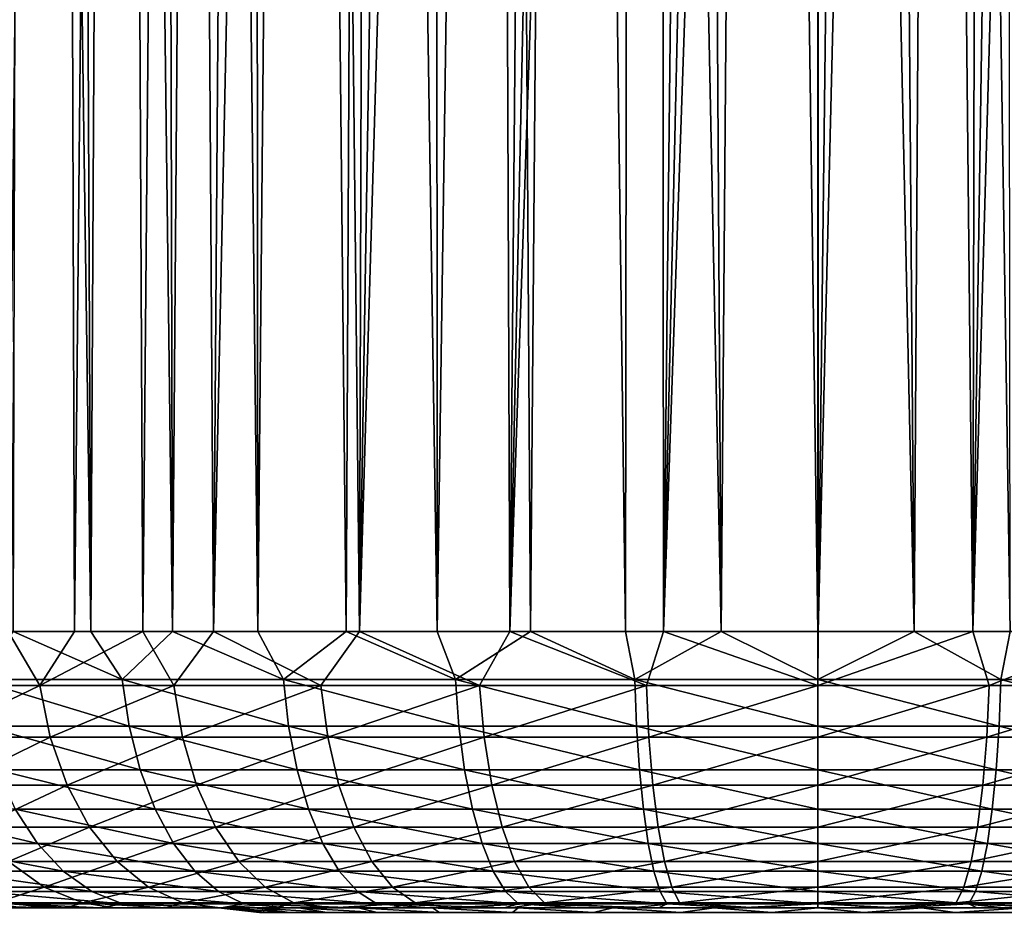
# Model space of a CAD drawing. Header units: metres. Extents: x -23 to 23, y -109 to 35.
# Tile 10 of 73: x -9 to 2, y -81 to -71. Entities that reach past the tile are written whole.
import ezdxf

# ---------------------------------------------------------------- set-up
doc = ezdxf.new("R2010")
doc.units = ezdxf.units.M
doc.layers.add('solid_ORA_SW0003', color=7, linetype='CONTINUOUS')

msp = doc.modelspace()

# ---------------------------------------------------------------- linework, layer by layer
at = {"layer": 'solid_ORA_SW0003'}
for points in [[(-8.78098, -78, 79.30809), (-8.860503, -26.765253, 79.381844), (-8.227139, -27.085901, 78.823792)], [(-8.06317, -78, 78.689743), (-8.78098, -78, 79.30809), (-8.227139, -27.085901, 78.823792)], [(-8.06317, -78, 78.689743), (-8.227139, -27.085901, 78.823792), (-7.563935, -27.413301, 78.30587)], [(-8.727342, -78, 102.717339), (-8.595246, -27.537699, 102.821404), (-9.063505, -27.280743, 102.440559)], [(-7.32012, -78, 78.131012), (-8.06317, -78, 78.689743), (-7.563935, -27.413301, 78.30587)], [(-7.32012, -78, 78.131012), (-7.563935, -27.413301, 78.30587), (-6.880749, -27.737175, 77.83551)], [(-8.727342, -78, 102.717339), (-7.885529, -78, 103.338699), (-8.595246, -27.537699, 102.821404)], [(-7.885529, -78, 103.338699), (-8.113645, -27.790846, 103.17981), (-8.595246, -27.537699, 102.821404)], [(-6.555262, -78, 77.632088), (-7.32012, -78, 78.131012), (-6.880749, -27.737175, 77.83551)], [(-6.555262, -78, 77.632088), (-6.880749, -27.737175, 77.83551), (-6.189578, -28.04669, 77.418488)], [(-7.885529, -78, 103.338699), (-7.62165, -28.037798, 103.514282), (-8.113645, -27.790846, 103.17981)], [(-7.885529, -78, 103.338699), (-6.999728, -78, 103.895332), (-7.62165, -28.037798, 103.514282)], [(-6.999728, -78, 103.895332), (-7.122711, -28.27574, 103.823486), (-7.62165, -28.037798, 103.514282)], [(-6.555262, -78, 77.632088), (-6.189578, -28.04669, 77.418488), (-5.502125, -28.33246, 77.057419)], [(-6.999728, -78, 103.895332), (-6.620906, -28.501204, 104.106293), (-7.122711, -28.27574, 103.823486)], [(-4.972878, -78, 76.813454), (-6.555262, -78, 77.632088), (-5.502125, -28.33246, 77.057419)], [(-4.972878, -78, 76.813454), (-5.502125, -28.33246, 77.057419), (-4.827149, -28.588152, 76.751251)], [(-6.999728, -78, 103.895332), (-6.07475, -78, 104.384216), (-6.620906, -28.501204, 104.106293)], [(-6.07475, -78, 104.384216), (-6.118543, -28.713066, 104.363029), (-6.620906, -28.501204, 104.106293)], [(-4.972878, -78, 76.813454), (-4.827149, -28.588152, 76.751251), (-4.169288, -28.810854, 76.496162)], [(-6.07475, -78, 104.384216), (-5.6186, -28.909124, 104.593887), (-6.118543, -28.713066, 104.363029)], [(-4.972878, -78, 76.813454), (-4.169288, -28.810854, 76.496162), (-3.529671, -29.000227, 76.287102)], [(-6.07475, -78, 104.384216), (-5.115691, -78, 104.802643), (-5.6186, -28.909124, 104.593887)], [(-5.115691, -78, 104.802643), (-4.876152, -29.172474, 104.894127), (-5.6186, -28.909124, 104.593887)], [(-3.33953, -78, 76.232117), (-4.972878, -78, 76.813454), (-3.529671, -29.000227, 76.287102)], [(-3.33953, -78, 76.232117), (-3.529671, -29.000227, 76.287102), (-2.907588, -29.157192, 76.119133)], [(1.680327, -78, 75.885361), (2.409632, -29.245687, 76.008331), (3.053259, -29.097006, 76.154579)], [(3.342581, -78, 76.232109), (1.680327, -78, 75.885361), (3.053259, -29.097006, 76.154579)], [(-5.115691, -78, 104.802643), (-4.127854, -78, 105.148277), (-4.876152, -29.172474, 104.894127)], [(-4.127854, -78, 105.148277), (-4.145522, -29.397943, 105.142815), (-4.876152, -29.172474, 104.894127)], [(-3.33953, -78, 76.232117), (-2.907588, -29.157192, 76.119133), (-2.301494, -29.283066, 75.987938)], [(1.680327, -78, 75.885361), (1.785619, -29.358622, 75.900352), (2.409632, -29.245687, 76.008331)], [(-3.33953, -78, 76.232117), (-2.301494, -29.283066, 75.987938), (-1.709495, -29.379204, 75.889946)], [(1.680327, -78, 75.885361), (1.17812, -29.437706, 75.826546), (1.785619, -29.358622, 75.900352)], [(-4.127854, -78, 105.148277), (-3.427752, -29.585846, 105.344444), (-4.145522, -29.397943, 105.142815)], [(-1.675301, -78, 75.885185), (-3.33953, -78, 76.232117), (-1.709495, -29.379204, 75.889946)], [(-1.675301, -78, 75.885185), (-1.709495, -29.379204, 75.889946), (-1.129571, -29.446817, 75.822327)], [(-1.675301, -78, 75.885185), (-1.129571, -29.446817, 75.822327), (-0.559867, -29.48687, 75.782883)], [(0.002903, -78, 75.769997), (0.583884, -29.484486, 75.783821), (1.17812, -29.437706, 75.826546)], [(1.680327, -78, 75.885361), (0.002903, -78, 75.769997), (1.17812, -29.437706, 75.826546)], [(-1.675301, -78, 75.885185), (-0.559867, -29.48687, 75.782883), (0.000698, -29.499996, 75.769997)], [(0.002903, -78, 75.769997), (-1.675301, -78, 75.885185), (0.000698, -29.499996, 75.769997)], [(0.002903, -78, 75.769997), (0.000698, -29.499996, 75.769997), (0.583884, -29.484486, 75.783821)], [(-4.127854, -78, 105.148277), (-3.116781, -78, 105.419159), (-3.427752, -29.585846, 105.344444)], [(-3.116781, -78, 105.419159), (-2.722478, -29.737206, 105.503181), (-3.427752, -29.585846, 105.344444)], [(-3.116781, -78, 105.419159), (-2.088151, -78, 105.613731), (-2.722478, -29.737206, 105.503181)], [(-2.088151, -78, 105.613731), (-2.028572, -29.853268, 105.622574), (-2.722478, -29.737206, 105.503181)], [(-2.088151, -78, 105.613731), (-1.047685, -78, 105.730904), (-2.028572, -29.853268, 105.622574)], [(-1.047685, -78, 105.730904), (-1.344553, -29.935188, 105.705498), (-2.028572, -29.853268, 105.622574)], [(2.086694, -78, 105.613403), (2.032934, -29.853842, 105.621399), (1.345368, -29.93541, 105.705048)], [(-1.047685, -78, 105.730904), (-0.668838, -29.983896, 105.754112), (-1.344553, -29.935188, 105.705498)], [(-1.047685, -78, 105.730904), (-0.001161, -78, 105.769997), (-0.668838, -29.983896, 105.754112)], [(-0.001161, -78, 105.769997), (-0.000671, -30, 105.769997), (-0.668838, -29.983896, 105.754112)], [(-0.001161, -78, 105.769997), (1.045597, -78, 105.730766), (-0.000671, -30, 105.769997)], [(1.045597, -78, 105.730766), (0.667746, -29.983925, 105.753975), (-0.000671, -30, 105.769997)], [(1.045597, -78, 105.730766), (1.345368, -29.93541, 105.705048), (0.667746, -29.983925, 105.753975)], [(1.045597, -78, 105.730766), (2.086694, -78, 105.613403), (1.345368, -29.93541, 105.705048)], [(-8.438601, -78.585274, 79.079094), (-9.728737, -78.585274, 80.350479), (-8.78098, -78, 79.30809)], [(-9.138677, -78.520943, 102.315887), (-7.544936, -78.520943, 103.509567), (-8.727342, -78, 102.717339)], [(-8.438601, -78.585274, 79.079094), (-8.78098, -78, 79.30809), (-8.06317, -78, 78.689743)], [(-7.544936, -78.520943, 103.509567), (-7.885529, -78, 103.338699), (-8.727342, -78, 102.717339)], [(-8.438601, -78.585274, 79.079094), (-8.06317, -78, 78.689743), (-7.32012, -78, 78.131012)], [(-6.987232, -78.585274, 77.973953), (-8.438601, -78.585274, 79.079094), (-7.32012, -78, 78.131012)], [(-7.544936, -78.520943, 103.509567), (-6.999728, -78, 103.895332), (-7.885529, -78, 103.338699)], [(-7.544936, -78.520943, 103.509567), (-5.797321, -78.520943, 104.463989), (-6.999728, -78, 103.895332)], [(-6.987232, -78.585274, 77.973953), (-7.32012, -78, 78.131012), (-6.555262, -78, 77.632088)], [(-5.797321, -78.520943, 104.463989), (-6.07475, -78, 104.384216), (-6.999728, -78, 103.895332)], [(-5.389588, -78.585274, 77.067039), (-6.987232, -78.585274, 77.973953), (-6.555262, -78, 77.632088)], [(-5.389588, -78.585274, 77.067039), (-6.555262, -78, 77.632088), (-4.972878, -78, 76.813454)], [(-5.797321, -78.520943, 104.463989), (-5.115691, -78, 104.802643), (-6.07475, -78, 104.384216)], [(-5.797321, -78.520943, 104.463989), (-3.931654, -78.520943, 105.159676), (-5.115691, -78, 104.802643)], [(-3.669175, -78.585274, 76.389893), (-5.389588, -78.585274, 77.067039), (-4.972878, -78, 76.813454)], [(-3.931654, -78.520943, 105.159676), (-4.127854, -78, 105.148277), (-5.115691, -78, 104.802643)], [(-3.669175, -78.585274, 76.389893), (-4.972878, -78, 76.813454), (-3.33953, -78, 76.232117)], [(-3.931654, -78.520943, 105.159676), (-3.116781, -78, 105.419159), (-4.127854, -78, 105.148277)], [(-3.931654, -78.520943, 105.159676), (-1.986059, -78.520943, 105.582649), (-3.116781, -78, 105.419159)], [(-1.858929, -78.585274, 75.970238), (-3.669175, -78.585274, 76.389893), (-3.33953, -78, 76.232117)], [(-1.858929, -78.585274, 75.970238), (-3.33953, -78, 76.232117), (-1.675301, -78, 75.885185)], [(-1.986059, -78.520943, 105.582649), (-2.088151, -78, 105.613731), (-3.116781, -78, 105.419159)], [(-1.986059, -78.520943, 105.582649), (-1.047685, -78, 105.730904), (-2.088151, -78, 105.613731)], [(-1.986059, -78.520943, 105.582649), (-0.000188, -78.520943, 105.724426), (-1.047685, -78, 105.730904)], [(-0.000825, -78.585274, 75.827789), (-1.858929, -78.585274, 75.970238), (-1.675301, -78, 75.885185)], [(-0.000825, -78.585274, 75.827789), (-1.675301, -78, 75.885185), (0.002903, -78, 75.769997)], [(-0.000188, -78.520943, 105.724426), (-0.001161, -78, 105.769997), (-1.047685, -78, 105.730904)], [(-0.000188, -78.520943, 105.724426), (1.045597, -78, 105.730766), (-0.001161, -78, 105.769997)], [(-0.000825, -78.585274, 75.827789), (0.002903, -78, 75.769997), (1.680327, -78, 75.885361)], [(1.857532, -78.585274, 75.969536), (-0.000825, -78.585274, 75.827789), (1.680327, -78, 75.885361)], [(-0.000188, -78.520943, 105.724426), (1.985503, -78.520943, 105.582207), (1.045597, -78, 105.730766)], [(1.985503, -78.520943, 105.582207), (2.086694, -78, 105.613403), (1.045597, -78, 105.730766)], [(1.857532, -78.585274, 75.969536), (1.680327, -78, 75.885361), (3.342581, -78, 76.232109)], [(3.668617, -78.585274, 76.388794), (1.857532, -78.585274, 75.969536), (3.342581, -78, 76.232109)], [(1.985503, -78.520943, 105.582207), (3.930723, -78.520943, 105.159142), (2.086694, -78, 105.613403)], [(-9.601512, -79.148598, 80.464653), (-9.728737, -78.585274, 80.350479), (-8.438601, -78.585274, 79.079094)], [(-8.326435, -79.148598, 79.208092), (-9.601512, -79.148598, 80.464653), (-8.438601, -78.585274, 79.079094)], [(-7.471649, -79.02655, 103.395569), (-7.544936, -78.520943, 103.509567), (-9.138677, -78.520943, 102.315887)], [(-9.049899, -79.02655, 102.213493), (-7.471649, -79.02655, 103.395569), (-9.138677, -78.520943, 102.315887)], [(-8.326435, -79.148598, 79.208092), (-8.438601, -78.585274, 79.079094), (-6.987232, -78.585274, 77.973953)], [(-6.892863, -79.148598, 78.116486), (-8.326435, -79.148598, 79.208092), (-6.987232, -78.585274, 77.973953)], [(-5.741023, -79.02655, 104.340714), (-5.797321, -78.520943, 104.463989), (-7.544936, -78.520943, 103.509567)], [(-7.471649, -79.02655, 103.395569), (-5.741023, -79.02655, 104.340714), (-7.544936, -78.520943, 103.509567)], [(-6.892863, -79.148598, 78.116486), (-6.987232, -78.585274, 77.973953), (-5.389588, -78.585274, 77.067039)], [(-5.315727, -79.148598, 77.221199), (-6.892863, -79.148598, 78.116486), (-5.389588, -78.585274, 77.067039)], [(-3.893487, -79.02655, 105.02964), (-3.931654, -78.520943, 105.159676), (-5.797321, -78.520943, 104.463989)], [(-5.741023, -79.02655, 104.340714), (-3.893487, -79.02655, 105.02964), (-5.797321, -78.520943, 104.463989)], [(-5.315727, -79.148598, 77.221199), (-5.389588, -78.585274, 77.067039), (-3.669175, -78.585274, 76.389893)], [(-3.618282, -79.148598, 76.553078), (-5.315727, -79.148598, 77.221199), (-3.669175, -78.585274, 76.389893)], [(-1.966793, -79.02655, 105.448502), (-1.986059, -78.520943, 105.582649), (-3.931654, -78.520943, 105.159676)], [(-3.893487, -79.02655, 105.02964), (-1.966793, -79.02655, 105.448502), (-3.931654, -78.520943, 105.159676)], [(-3.618282, -79.148598, 76.553078), (-3.669175, -78.585274, 76.389893), (-1.858929, -78.585274, 75.970238)], [(-1.832925, -79.148598, 76.139191), (-3.618282, -79.148598, 76.553078), (-1.858929, -78.585274, 75.970238)], [(-0.000206, -79.02655, 105.588898), (-0.000188, -78.520943, 105.724426), (-1.986059, -78.520943, 105.582649)], [(-1.966793, -79.02655, 105.448502), (-0.000206, -79.02655, 105.588898), (-1.986059, -78.520943, 105.582649)], [(-1.832925, -79.148598, 76.139191), (-1.858929, -78.585274, 75.970238), (-0.000825, -78.585274, 75.827789)], [(-0.000785, -79.148598, 75.998726), (-1.832925, -79.148598, 76.139191), (-0.000825, -78.585274, 75.827789)], [(-0.000785, -79.148598, 75.998726), (-0.000825, -78.585274, 75.827789), (1.857532, -78.585274, 75.969536)], [(1.831594, -79.148598, 76.138496), (-0.000785, -79.148598, 75.998726), (1.857532, -78.585274, 75.969536)], [(-0.000206, -79.02655, 105.588898), (1.966212, -79.02655, 105.448067), (-0.000188, -78.520943, 105.724426)], [(1.966212, -79.02655, 105.448067), (1.985503, -78.520943, 105.582207), (-0.000188, -78.520943, 105.724426)], [(1.831594, -79.148598, 76.138496), (1.857532, -78.585274, 75.969536), (3.668617, -78.585274, 76.388794)], [(3.617747, -79.148598, 76.551994), (1.831594, -79.148598, 76.138496), (3.668617, -78.585274, 76.388794)], [(1.966212, -79.02655, 105.448067), (3.892558, -79.02655, 105.029106), (1.985503, -78.520943, 105.582207)], [(3.892558, -79.02655, 105.029106), (3.930723, -78.520943, 105.159142), (1.985503, -78.520943, 105.582207)], [(-7.351952, -79.500908, 103.209381), (-7.471649, -79.02655, 103.395569), (-9.049899, -79.02655, 102.213493)], [(-8.904902, -79.500908, 102.046249), (-7.351952, -79.500908, 103.209381), (-9.049899, -79.02655, 102.213493)], [(-5.649074, -79.500908, 104.139374), (-5.741023, -79.02655, 104.340714), (-7.471649, -79.02655, 103.395569)], [(-7.351952, -79.500908, 103.209381), (-5.649074, -79.500908, 104.139374), (-7.471649, -79.02655, 103.395569)], [(-3.831151, -79.500908, 104.817253), (-3.893487, -79.02655, 105.02964), (-5.741023, -79.02655, 104.340714)], [(-5.649074, -79.500908, 104.139374), (-3.831151, -79.500908, 104.817253), (-5.741023, -79.02655, 104.340714)], [(-1.935327, -79.500908, 105.229401), (-1.966793, -79.02655, 105.448502), (-3.893487, -79.02655, 105.02964)], [(-3.831151, -79.500908, 104.817253), (-1.935327, -79.500908, 105.229401), (-3.893487, -79.02655, 105.02964)], [(-0.000235, -79.500908, 105.367554), (-0.000206, -79.02655, 105.588898), (-1.966793, -79.02655, 105.448502)], [(-1.935327, -79.500908, 105.229401), (-0.000235, -79.500908, 105.367554), (-1.966793, -79.02655, 105.448502)], [(-0.000235, -79.500908, 105.367554), (1.934706, -79.500908, 105.228973), (-0.000206, -79.02655, 105.588898)], [(1.934706, -79.500908, 105.228973), (1.966212, -79.02655, 105.448067), (-0.000206, -79.02655, 105.588898)], [(1.934706, -79.500908, 105.228973), (3.830224, -79.500908, 104.816719), (1.966212, -79.02655, 105.448067)], [(3.830224, -79.500908, 104.816719), (3.892558, -79.02655, 105.029106), (1.966212, -79.02655, 105.448067)], [(-9.394864, -79.667686, 80.650101), (-9.601512, -79.148598, 80.464653), (-8.326435, -79.148598, 79.208092)], [(-8.144248, -79.667686, 79.417625), (-9.394864, -79.667686, 80.650101), (-8.326435, -79.148598, 79.208092)], [(-8.144248, -79.667686, 79.417625), (-8.326435, -79.148598, 79.208092), (-6.892863, -79.148598, 78.116486)], [(-6.739582, -79.667686, 78.348007), (-8.144248, -79.667686, 79.417625), (-6.892863, -79.148598, 78.116486)], [(-6.739582, -79.667686, 78.348007), (-6.892863, -79.148598, 78.116486), (-5.315727, -79.148598, 77.221199)], [(-5.195757, -79.667686, 77.471603), (-6.739582, -79.667686, 78.348007), (-5.315727, -79.148598, 77.221199)], [(-5.195757, -79.667686, 77.471603), (-5.315727, -79.148598, 77.221199), (-3.618282, -79.148598, 76.553078)], [(-3.535619, -79.667686, 76.818146), (-5.195757, -79.667686, 77.471603), (-3.618282, -79.148598, 76.553078)], [(-3.535619, -79.667686, 76.818146), (-3.618282, -79.148598, 76.553078), (-1.832925, -79.148598, 76.139191)], [(-1.790688, -79.667686, 76.41362), (-3.535619, -79.667686, 76.818146), (-1.832925, -79.148598, 76.139191)], [(-1.790688, -79.667686, 76.41362), (-1.832925, -79.148598, 76.139191), (-0.000785, -79.148598, 75.998726)], [(-0.000721, -79.667686, 76.276375), (-1.790688, -79.667686, 76.41362), (-0.000785, -79.148598, 75.998726)], [(-0.000721, -79.667686, 76.276375), (-0.000785, -79.148598, 75.998726), (1.831594, -79.148598, 76.138496)], [(1.789462, -79.667686, 76.412933), (-0.000721, -79.667686, 76.276375), (1.831594, -79.148598, 76.138496)], [(1.789462, -79.667686, 76.412933), (1.831594, -79.148598, 76.138496), (3.617747, -79.148598, 76.551994)], [(3.535119, -79.667686, 76.81707), (1.789462, -79.667686, 76.412933), (3.617747, -79.148598, 76.551994)], [(-7.18949, -79.929565, 102.956665), (-7.351952, -79.500908, 103.209381), (-8.904902, -79.500908, 102.046249)], [(-8.7081, -79.929565, 101.81926), (-7.18949, -79.929565, 102.956665), (-8.904902, -79.500908, 102.046249)], [(-5.524273, -79.929565, 103.866089), (-5.649074, -79.500908, 104.139374), (-7.351952, -79.500908, 103.209381)], [(-7.18949, -79.929565, 102.956665), (-5.524273, -79.929565, 103.866089), (-7.351952, -79.500908, 103.209381)], [(-3.746543, -79.929565, 104.528984), (-3.831151, -79.500908, 104.817253), (-5.649074, -79.500908, 104.139374)], [(-5.524273, -79.929565, 103.866089), (-3.746543, -79.929565, 104.528984), (-5.649074, -79.500908, 104.139374)], [(-1.892618, -79.929565, 104.932022), (-1.935327, -79.500908, 105.229401), (-3.831151, -79.500908, 104.817253)], [(-3.746543, -79.929565, 104.528984), (-1.892618, -79.929565, 104.932022), (-3.831151, -79.500908, 104.817253)], [(-0.000275, -79.929565, 105.067123), (-0.000235, -79.500908, 105.367554), (-1.935327, -79.500908, 105.229401)], [(-1.892618, -79.929565, 104.932022), (-0.000275, -79.929565, 105.067123), (-1.935327, -79.500908, 105.229401)], [(-0.000275, -79.929565, 105.067123), (1.891944, -79.929565, 104.931602), (-0.000235, -79.500908, 105.367554)], [(1.891944, -79.929565, 104.931602), (1.934706, -79.500908, 105.228973), (-0.000235, -79.500908, 105.367554)], [(1.891944, -79.929565, 104.931602), (3.745621, -79.929565, 104.52845), (1.934706, -79.500908, 105.228973)], [(3.745621, -79.929565, 104.52845), (3.830224, -79.500908, 104.816719), (1.934706, -79.500908, 105.228973)], [(-9.11675, -80.122566, 80.899681), (-9.394864, -79.667686, 80.650101), (-8.144248, -79.667686, 79.417625)], [(-7.899054, -80.122566, 79.699615), (-9.11675, -80.122566, 80.899681), (-8.144248, -79.667686, 79.417625)], [(-7.899054, -80.122566, 79.699615), (-8.144248, -79.667686, 79.417625), (-6.739582, -79.667686, 78.348007)], [(-6.533291, -80.122566, 78.659584), (-7.899054, -80.122566, 79.699615), (-6.739582, -79.667686, 78.348007)], [(-6.533291, -80.122566, 78.659584), (-6.739582, -79.667686, 78.348007), (-5.195757, -79.667686, 77.471603)], [(-5.034298, -80.122566, 77.808609), (-6.533291, -80.122566, 78.659584), (-5.195757, -79.667686, 77.471603)], [(-5.034298, -80.122566, 77.808609), (-5.195757, -79.667686, 77.471603), (-3.535619, -79.667686, 76.818146)], [(-3.424367, -80.122566, 77.174889), (-5.034298, -80.122566, 77.808609), (-3.535619, -79.667686, 76.818146)], [(-3.424367, -80.122566, 77.174889), (-3.535619, -79.667686, 76.818146), (-1.790688, -79.667686, 76.41362)], [(-1.733845, -80.122566, 76.782951), (-3.424367, -80.122566, 77.174889), (-1.790688, -79.667686, 76.41362)], [(-1.733845, -80.122566, 76.782951), (-1.790688, -79.667686, 76.41362), (-0.000721, -79.667686, 76.276375)], [(-0.000636, -80.122566, 76.650055), (-1.733845, -80.122566, 76.782951), (-0.000721, -79.667686, 76.276375)], [(-0.000636, -80.122566, 76.650055), (-0.000721, -79.667686, 76.276375), (1.789462, -79.667686, 76.412933)], [(1.732759, -80.122566, 76.782288), (-0.000636, -80.122566, 76.650055), (1.789462, -79.667686, 76.412933)], [(1.732759, -80.122566, 76.782288), (1.789462, -79.667686, 76.412933), (3.535119, -79.667686, 76.81707)], [(3.423915, -80.122566, 77.173828), (1.732759, -80.122566, 76.782288), (3.535119, -79.667686, 76.81707)], [(-8.465485, -80.299477, 101.539429), (-8.7081, -79.929565, 101.81926), (-10.049191, -79.929565, 100.477493)], [(-9.769238, -80.299477, 100.235008), (-8.465485, -80.299477, 101.539429), (-10.049191, -79.929565, 100.477493)], [(-6.989208, -80.299477, 102.645126), (-7.18949, -79.929565, 102.956665), (-8.7081, -79.929565, 101.81926)], [(-8.465485, -80.299477, 101.539429), (-6.989208, -80.299477, 102.645126), (-8.7081, -79.929565, 101.81926)], [(-5.37042, -80.299477, 103.52919), (-5.524273, -79.929565, 103.866089), (-7.18949, -79.929565, 102.956665)], [(-6.989208, -80.299477, 102.645126), (-5.37042, -80.299477, 103.52919), (-7.18949, -79.929565, 102.956665)], [(-3.642239, -80.299477, 104.173615), (-3.746543, -79.929565, 104.528984), (-5.524273, -79.929565, 103.866089)], [(-5.37042, -80.299477, 103.52919), (-3.642239, -80.299477, 104.173615), (-5.524273, -79.929565, 103.866089)], [(-1.839967, -80.299477, 104.565422), (-1.892618, -79.929565, 104.932022), (-3.746543, -79.929565, 104.528984)], [(-3.642239, -80.299477, 104.173615), (-1.839967, -80.299477, 104.565422), (-3.746543, -79.929565, 104.528984)], [(-0.000323, -80.299477, 104.696754), (-0.000275, -79.929565, 105.067123), (-1.892618, -79.929565, 104.932022)], [(-1.839967, -80.299477, 104.565422), (-0.000323, -80.299477, 104.696754), (-1.892618, -79.929565, 104.932022)], [(-0.000323, -80.299477, 104.696754), (1.839228, -80.299477, 104.56501), (-0.000275, -79.929565, 105.067123)], [(1.839228, -80.299477, 104.56501), (1.891944, -79.929565, 104.931602), (-0.000275, -79.929565, 105.067123)], [(1.839228, -80.299477, 104.56501), (3.641323, -80.299477, 104.173073), (1.891944, -79.929565, 104.931602)], [(3.641323, -80.299477, 104.173073), (3.745621, -79.929565, 104.52845), (1.891944, -79.929565, 104.931602)], [(-8.777879, -80.49572, 81.203789), (-9.11675, -80.122566, 80.899681), (-7.899054, -80.122566, 79.699615)], [(-7.600294, -80.49572, 80.043213), (-8.777879, -80.49572, 81.203789), (-7.899054, -80.122566, 79.699615)], [(-7.600294, -80.49572, 80.043213), (-7.899054, -80.122566, 79.699615), (-6.533291, -80.122566, 78.659584)], [(-6.281934, -80.49572, 79.039238), (-7.600294, -80.49572, 80.043213), (-6.533291, -80.122566, 78.659584)], [(-6.281934, -80.49572, 79.039238), (-6.533291, -80.122566, 78.659584), (-5.034298, -80.122566, 77.808609)], [(-4.837566, -80.49572, 78.219231), (-6.281934, -80.49572, 79.039238), (-5.034298, -80.122566, 77.808609)], [(-4.837566, -80.49572, 78.219231), (-5.034298, -80.122566, 77.808609), (-3.424367, -80.122566, 77.174889)], [(-3.288812, -80.49572, 77.609558), (-4.837566, -80.49572, 78.219231), (-3.424367, -80.122566, 77.174889)], [(-3.288812, -80.49572, 77.609558), (-3.424367, -80.122566, 77.174889), (-1.733845, -80.122566, 76.782951)], [(-1.664584, -80.49572, 77.232971), (-3.288812, -80.49572, 77.609558), (-1.733845, -80.122566, 76.782951)], [(-1.664584, -80.49572, 77.232971), (-1.733845, -80.122566, 76.782951), (-0.000636, -80.122566, 76.650055)], [(-0.000532, -80.49572, 77.105362), (-1.664584, -80.49572, 77.232971), (-0.000636, -80.122566, 76.650055)], [(-0.000532, -80.49572, 77.105362), (-0.000636, -80.122566, 76.650055), (1.732759, -80.122566, 76.782288)], [(1.663668, -80.49572, 77.232323), (-0.000532, -80.49572, 77.105362), (1.732759, -80.122566, 76.782288)], [(1.663668, -80.49572, 77.232323), (1.732759, -80.122566, 76.782288), (3.423915, -80.122566, 77.173828)], [(3.288417, -80.49572, 77.608521), (1.663668, -80.49572, 77.232323), (3.423915, -80.122566, 77.173828)], [(-8.184443, -80.59938, 101.215271), (-8.465485, -80.299477, 101.539429), (-9.769238, -80.299477, 100.235008)], [(-9.444945, -80.59938, 99.954124), (-8.184443, -80.59938, 101.215271), (-9.769238, -80.299477, 100.235008)], [(-6.757205, -80.59938, 102.284241), (-6.989208, -80.299477, 102.645126), (-8.465485, -80.299477, 101.539429)], [(-8.184443, -80.59938, 101.215271), (-6.757205, -80.59938, 102.284241), (-8.465485, -80.299477, 101.539429)], [(-5.192197, -80.59938, 103.138939), (-5.37042, -80.299477, 103.52919), (-6.989208, -80.299477, 102.645126)], [(-6.757205, -80.59938, 102.284241), (-5.192197, -80.59938, 103.138939), (-6.989208, -80.299477, 102.645126)], [(-3.521415, -80.59938, 103.761955), (-3.642239, -80.299477, 104.173615), (-5.37042, -80.299477, 103.52919)], [(-5.192197, -80.59938, 103.138939), (-3.521415, -80.59938, 103.761955), (-5.37042, -80.299477, 103.52919)], [(-1.778977, -80.59938, 104.140755), (-1.839967, -80.299477, 104.565422), (-3.642239, -80.299477, 104.173615)], [(-3.521415, -80.59938, 103.761955), (-1.778977, -80.59938, 104.140755), (-3.642239, -80.299477, 104.173615)], [(-0.000379, -80.59938, 104.267731), (-0.000323, -80.299477, 104.696754), (-1.839967, -80.299477, 104.565422)], [(-1.778977, -80.59938, 104.140755), (-0.000379, -80.59938, 104.267731), (-1.839967, -80.299477, 104.565422)], [(-0.000379, -80.59938, 104.267731), (1.778163, -80.59938, 104.14035), (-0.000323, -80.299477, 104.696754)], [(1.778163, -80.59938, 104.14035), (1.839228, -80.299477, 104.56501), (-0.000323, -80.299477, 104.696754)], [(1.778163, -80.59938, 104.14035), (3.520506, -80.59938, 103.761414), (1.839228, -80.299477, 104.56501)], [(3.520506, -80.59938, 103.761414), (3.641323, -80.299477, 104.173073), (1.839228, -80.299477, 104.56501)], [(-8.391299, -80.772766, 81.550713), (-9.381156, -80.772766, 82.794006), (-8.777879, -80.49572, 81.203789)], [(-8.391299, -80.772766, 81.550713), (-8.777879, -80.49572, 81.203789), (-7.600294, -80.49572, 80.043213)], [(-7.259473, -80.772766, 80.435181), (-8.391299, -80.772766, 81.550713), (-7.600294, -80.49572, 80.043213)], [(-7.259473, -80.772766, 80.435181), (-7.600294, -80.49572, 80.043213), (-6.281934, -80.49572, 79.039238)], [(-5.995189, -80.772766, 79.472336), (-7.259473, -80.772766, 80.435181), (-6.281934, -80.49572, 79.039238)], [(-5.995189, -80.772766, 79.472336), (-6.281934, -80.49572, 79.039238), (-4.837566, -80.49572, 78.219231)], [(-4.613138, -80.772766, 78.68766), (-5.995189, -80.772766, 79.472336), (-4.837566, -80.49572, 78.219231)], [(-4.613138, -80.772766, 78.68766), (-4.837566, -80.49572, 78.219231), (-3.288812, -80.49572, 77.609558)], [(-3.134173, -80.772766, 78.105431), (-4.613138, -80.772766, 78.68766), (-3.288812, -80.49572, 77.609558)], [(-3.134173, -80.772766, 78.105431), (-3.288812, -80.49572, 77.609558), (-1.664584, -80.49572, 77.232971)], [(-1.585571, -80.772766, 77.746353), (-3.134173, -80.772766, 78.105431), (-1.664584, -80.49572, 77.232971)], [(-1.585571, -80.772766, 77.746353), (-1.664584, -80.49572, 77.232971), (-0.000532, -80.49572, 77.105362)], [(-0.000413, -80.772766, 77.624771), (-1.585571, -80.772766, 77.746353), (-0.000532, -80.49572, 77.105362)], [(-0.000413, -80.772766, 77.624771), (-0.000532, -80.49572, 77.105362), (1.663668, -80.49572, 77.232323)], [(1.58485, -80.772766, 77.745728), (-0.000413, -80.772766, 77.624771), (1.663668, -80.49572, 77.232323)], [(1.58485, -80.772766, 77.745728), (1.663668, -80.49572, 77.232323), (3.288417, -80.49572, 77.608521)], [(3.133842, -80.772766, 78.104408), (1.58485, -80.772766, 77.745728), (3.288417, -80.49572, 77.608521)], [(-7.87353, -80.820152, 100.856667), (-8.184443, -80.59938, 101.215271), (-9.444945, -80.59938, 99.954124)], [(-9.086185, -80.820152, 99.643379), (-7.87353, -80.820152, 100.856667), (-9.444945, -80.59938, 99.954124)], [(-6.500543, -80.820152, 101.885002), (-6.757205, -80.59938, 102.284241), (-8.184443, -80.59938, 101.215271)], [(-7.87353, -80.820152, 100.856667), (-6.500543, -80.820152, 101.885002), (-8.184443, -80.59938, 101.215271)], [(-4.995033, -80.820152, 102.707207), (-5.192197, -80.59938, 103.138939), (-6.757205, -80.59938, 102.284241)], [(-6.500543, -80.820152, 101.885002), (-4.995033, -80.820152, 102.707207), (-6.757205, -80.59938, 102.284241)], [(-3.387749, -80.820152, 103.306541), (-3.521415, -80.59938, 103.761955), (-5.192197, -80.59938, 103.138939)], [(-4.995033, -80.820152, 102.707207), (-3.387749, -80.820152, 103.306541), (-5.192197, -80.59938, 103.138939)], [(-1.711504, -80.820152, 103.670952), (-1.778977, -80.59938, 104.140755), (-3.521415, -80.59938, 103.761955)], [(-3.387749, -80.820152, 103.306541), (-1.711504, -80.820152, 103.670952), (-3.521415, -80.59938, 103.761955)], [(-0.000441, -80.820152, 103.793106), (-0.000379, -80.59938, 104.267731), (-1.778977, -80.59938, 104.140755)], [(-1.711504, -80.820152, 103.670952), (-0.000441, -80.820152, 103.793106), (-1.778977, -80.59938, 104.140755)], [(-0.000441, -80.820152, 103.793106), (1.710607, -80.820152, 103.670563), (-0.000379, -80.59938, 104.267731)], [(1.710607, -80.820152, 103.670563), (1.778163, -80.59938, 104.14035), (-0.000379, -80.59938, 104.267731)], [(1.710607, -80.820152, 103.670563), (3.386848, -80.820152, 103.305992), (1.778163, -80.59938, 104.14035)], [(3.386848, -80.820152, 103.305992), (3.520506, -80.59938, 103.761414), (1.778163, -80.59938, 104.14035)], [(-8.920714, -80.943047, 83.118896), (-9.381156, -80.772766, 82.794006), (-8.391299, -80.772766, 81.550713)], [(-7.542212, -80.955055, 100.474525), (-7.87353, -80.820152, 100.856667), (-9.086185, -80.820152, 99.643379)], [(-8.703879, -80.955055, 99.312248), (-7.542212, -80.955055, 100.474525), (-9.086185, -80.820152, 99.643379)], [(-7.971897, -80.943047, 81.927094), (-8.920714, -80.943047, 83.118896), (-8.391299, -80.772766, 81.550713)], [(-7.971897, -80.943047, 81.927094), (-8.391299, -80.772766, 81.550713), (-7.259473, -80.772766, 80.435181)], [(-6.889714, -80.943047, 80.860435), (-7.971897, -80.943047, 81.927094), (-7.259473, -80.772766, 80.435181)], [(-6.227036, -80.955055, 101.459557), (-6.500543, -80.820152, 101.885002), (-7.87353, -80.820152, 100.856667)], [(-7.542212, -80.955055, 100.474525), (-6.227036, -80.955055, 101.459557), (-7.87353, -80.820152, 100.856667)], [(-6.889714, -80.943047, 80.860435), (-7.259473, -80.772766, 80.435181), (-5.995189, -80.772766, 79.472336)], [(-5.684097, -80.943047, 79.942215), (-6.889714, -80.943047, 80.860435), (-5.995189, -80.772766, 79.472336)], [(-4.784929, -80.955055, 102.247139), (-4.995033, -80.820152, 102.707207), (-6.500543, -80.820152, 101.885002)], [(-6.227036, -80.955055, 101.459557), (-4.784929, -80.955055, 102.247139), (-6.500543, -80.820152, 101.885002)], [(-5.684097, -80.943047, 79.942215), (-5.995189, -80.772766, 79.472336), (-4.613138, -80.772766, 78.68766)], [(-4.369654, -80.943047, 79.195869), (-5.684097, -80.943047, 79.942215), (-4.613138, -80.772766, 78.68766)], [(-3.24531, -80.955055, 102.821243), (-3.387749, -80.820152, 103.306541), (-4.995033, -80.820152, 102.707207)], [(-4.784929, -80.955055, 102.247139), (-3.24531, -80.955055, 102.821243), (-4.995033, -80.820152, 102.707207)], [(-4.369654, -80.943047, 79.195869), (-4.613138, -80.772766, 78.68766), (-3.134173, -80.772766, 78.105431)], [(-2.966404, -80.943047, 78.643394), (-4.369654, -80.943047, 79.195869), (-3.134173, -80.772766, 78.105431)], [(-1.639602, -80.955055, 103.170319), (-1.711504, -80.820152, 103.670952), (-3.387749, -80.820152, 103.306541)], [(-3.24531, -80.955055, 102.821243), (-1.639602, -80.955055, 103.170319), (-3.387749, -80.820152, 103.306541)], [(-2.966404, -80.943047, 78.643394), (-3.134173, -80.772766, 78.105431), (-1.585571, -80.772766, 77.746353)], [(-1.499851, -80.943047, 78.303314), (-2.966404, -80.943047, 78.643394), (-1.585571, -80.772766, 77.746353)], [(-0.000506, -80.955055, 103.287331), (-0.000441, -80.820152, 103.793106), (-1.711504, -80.820152, 103.670952)], [(-1.639602, -80.955055, 103.170319), (-0.000506, -80.955055, 103.287331), (-1.711504, -80.820152, 103.670952)], [(-1.499851, -80.943047, 78.303314), (-1.585571, -80.772766, 77.746353), (-0.000413, -80.772766, 77.624771)], [(-0.000285, -80.943047, 78.188278), (-1.499851, -80.943047, 78.303314), (-0.000413, -80.772766, 77.624771)], [(-0.000506, -80.955055, 103.287331), (1.638618, -80.955055, 103.169937), (-0.000441, -80.820152, 103.793106)], [(1.638618, -80.955055, 103.169937), (1.710607, -80.820152, 103.670563), (-0.000441, -80.820152, 103.793106)], [(-0.000285, -80.943047, 78.188278), (-0.000413, -80.772766, 77.624771), (1.58485, -80.772766, 77.745728)], [(1.49934, -80.943047, 78.302719), (-0.000285, -80.943047, 78.188278), (1.58485, -80.772766, 77.745728)], [(1.49934, -80.943047, 78.302719), (1.58485, -80.772766, 77.745728), (3.133842, -80.772766, 78.104408)], [(2.966143, -80.943047, 78.642403), (1.49934, -80.943047, 78.302719), (3.133842, -80.772766, 78.104408)], [(1.638618, -80.955055, 103.169937), (3.244419, -80.955055, 102.820694), (1.710607, -80.820152, 103.670563)], [(3.244419, -80.955055, 102.820694), (3.386848, -80.820152, 103.305992), (1.710607, -80.820152, 103.670563)], [(-8.920714, -80.943047, 83.118896), (-8.655854, -81, 83.762085), (-9.117192, -81, 84.51088)], [(-8.920714, -80.943047, 83.118896), (-8.157868, -81, 83.062996), (-8.655854, -81, 83.762085)], [(-7.971897, -80.943047, 81.927094), (-8.157868, -81, 83.062996), (-8.920714, -80.943047, 83.118896)], [(-7.971897, -80.943047, 81.927094), (-7.627807, -81, 82.415894), (-8.157868, -81, 83.062996)], [(-7.971897, -80.943047, 81.927094), (-7.069929, -81, 81.822113), (-7.627807, -81, 82.415894)], [(-6.889714, -80.943047, 80.860435), (-7.069929, -81, 81.822113), (-7.971897, -80.943047, 81.927094)], [(-6.889714, -80.943047, 80.860435), (-6.488125, -81, 81.282257), (-7.069929, -81, 81.822113)], [(-5.684097, -80.943047, 79.942215), (-6.488125, -81, 81.282257), (-6.889714, -80.943047, 80.860435)], [(-5.684097, -80.943047, 79.942215), (-5.885964, -81, 80.79641), (-6.488125, -81, 81.282257)], [(-5.684097, -80.943047, 79.942215), (-5.266724, -81, 80.364349), (-5.885964, -81, 80.79641)], [(-4.369654, -80.943047, 79.195869), (-5.266724, -81, 80.364349), (-5.684097, -80.943047, 79.942215)], [(-4.369654, -80.943047, 79.195869), (-4.633392, -81, 79.985611), (-5.266724, -81, 80.364349)], [(-4.369654, -80.943047, 79.195869), (-3.988693, -81, 79.659569), (-4.633392, -81, 79.985611)], [(-2.966404, -80.943047, 78.643394), (-3.988693, -81, 79.659569), (-4.369654, -80.943047, 79.195869)], [(-2.966404, -80.943047, 78.643394), (-3.335049, -81, 79.385506), (-3.988693, -81, 79.659569)], [(-2.966404, -80.943047, 78.643394), (-2.009192, -81, 78.990311), (-3.335049, -81, 79.385506)], [(-1.499851, -80.943047, 78.303314), (-2.009192, -81, 78.990311), (-2.966404, -80.943047, 78.643394)], [(-1.499851, -80.943047, 78.303314), (-0.669563, -81, 78.794426), (-2.009192, -81, 78.990311)], [(-0.000285, -80.943047, 78.188278), (-0.669563, -81, 78.794426), (-1.499851, -80.943047, 78.303314)], [(-0.000285, -80.943047, 78.188278), (0.673731, -81, 78.794403), (-0.669563, -81, 78.794426)], [(1.49934, -80.943047, 78.302719), (0.673731, -81, 78.794403), (-0.000285, -80.943047, 78.188278)], [(1.49934, -80.943047, 78.302719), (2.012037, -81, 78.990196), (0.673731, -81, 78.794403)], [(2.966143, -80.943047, 78.642403), (2.012037, -81, 78.990196), (1.49934, -80.943047, 78.302719)], [(2.966143, -80.943047, 78.642403), (3.335855, -81, 79.384888), (2.012037, -81, 78.990196)], [(-6.502374, -81, 90.800003), (-11, -81, 91.769997), (-10.9686, -81, 90.791649)], [(-6.403594, -81, 91.929077), (-10.966665, -81, 92.624123), (-11, -81, 91.769997)], [(-6.403594, -81, 91.929077), (-11, -81, 91.769997), (-6.502374, -81, 90.800003)], [(-6.502374, -81, 90.800003), (-10.9686, -81, 90.791649), (-10.874752, -81, 89.819153)], [(-6.110232, -81, 93.023926), (-10.866612, -81, 93.477234), (-10.966665, -81, 92.624123)], [(-6.403594, -81, 91.929077), (-6.110232, -81, 93.023926), (-10.966665, -81, 92.624123)], [(-6.403594, -81, 89.670921), (-10.874752, -81, 89.819153), (-10.719727, -81, 88.861145)], [(-6.403594, -81, 89.670921), (-6.502374, -81, 90.800003), (-10.874752, -81, 89.819153)], [(-5.631198, -81, 94.051216), (-10.699743, -81, 94.32267), (-10.866612, -81, 93.477234)], [(-6.110232, -81, 93.023926), (-5.631198, -81, 94.051216), (-10.866612, -81, 93.477234)], [(-6.110232, -81, 88.576073), (-10.719727, -81, 88.861145), (-10.505709, -81, 87.92556)], [(-6.110232, -81, 88.576073), (-6.403594, -81, 89.670921), (-10.719727, -81, 88.861145)], [(-4.981081, -81, 94.979675), (-10.46661, -81, 95.153969), (-10.699743, -81, 94.32267)], [(-5.631198, -81, 94.051216), (-4.981081, -81, 94.979675), (-10.699743, -81, 94.32267)], [(-5.631198, -81, 87.548782), (-10.505709, -81, 87.92556), (-10.235266, -81, 87.01815)], [(-5.631198, -81, 87.548782), (-6.110232, -81, 88.576073), (-10.505709, -81, 87.92556)], [(-4.179676, -81, 95.781082), (-10.168633, -81, 95.965057), (-10.46661, -81, 95.153969)], [(-4.981081, -81, 94.979675), (-4.179676, -81, 95.781082), (-10.46661, -81, 95.153969)], [(-4.981081, -81, 86.620323), (-10.235266, -81, 87.01815), (-9.911273, -81, 86.14344)], [(-4.981081, -81, 86.620323), (-5.631198, -81, 87.548782), (-10.235266, -81, 87.01815)], [(-3.251219, -81, 96.431198), (-9.807705, -81, 96.750343), (-10.168633, -81, 95.965057)], [(-4.179676, -81, 95.781082), (-3.251219, -81, 96.431198), (-10.168633, -81, 95.965057)], [(-4.179676, -81, 85.818916), (-9.911273, -81, 86.14344), (-9.537187, -81, 85.306068)], [(-4.179676, -81, 85.818916), (-4.981081, -81, 86.620323), (-9.911273, -81, 86.14344)], [(0, -81, 97.302376), (-9.386102, -81, 97.505226), (-9.807705, -81, 96.750343)], [(-1.129075, -81, 97.203598), (0, -81, 97.302376), (-9.807705, -81, 96.750343)], [(-2.223927, -81, 96.910233), (-1.129075, -81, 97.203598), (-9.807705, -81, 96.750343)], [(-3.251219, -81, 96.431198), (-2.223927, -81, 96.910233), (-9.807705, -81, 96.750343)], [(-9.688663, -80.955055, 97.996544), (-8.906121, -81, 98.225388), (-8.370749, -81, 98.906128)], [(-9.688663, -80.955055, 97.996544), (-8.370749, -81, 98.906128), (-8.703879, -80.955055, 99.312248)], [(-3.251219, -81, 85.1688), (-9.537187, -81, 85.306068), (-9.117192, -81, 84.51088)], [(-3.251219, -81, 85.1688), (-4.179676, -81, 85.818916), (-9.537187, -81, 85.306068)], [(8.907939, -81, 98.222954), (-8.906121, -81, 98.225388), (-9.386102, -81, 97.505226)], [(9.387556, -81, 97.502869), (8.907939, -81, 98.222954), (-9.386102, -81, 97.505226)], [(0, -81, 97.302376), (9.387556, -81, 97.502869), (-9.386102, -81, 97.505226)], [(-1.129075, -81, 84.396408), (-9.117192, -81, 84.51088), (-8.655854, -81, 83.762085)], [(-2.223927, -81, 84.689766), (-3.251219, -81, 85.1688), (-9.117192, -81, 84.51088)], [(-1.129075, -81, 84.396408), (-2.223927, -81, 84.689766), (-9.117192, -81, 84.51088)], [(8.372997, -81, 98.903542), (-8.370749, -81, 98.906128), (-8.906121, -81, 98.225388)], [(8.907939, -81, 98.222954), (8.372997, -81, 98.903542), (-8.906121, -81, 98.225388)], [(-8.703879, -80.955055, 99.312248), (-8.370749, -81, 98.906128), (-7.783777, -81, 99.542564)], [(-8.703879, -80.955055, 99.312248), (-7.783777, -81, 99.542564), (-7.542212, -80.955055, 100.474525)], [(-8.655854, -81, 83.762085), (8.655288, -81, 83.761307), (9.116738, -81, 84.510139)], [(0, -81, 84.297623), (-8.655854, -81, 83.762085), (9.116738, -81, 84.510139)], [(-8.655854, -81, 83.762085), (-8.157868, -81, 83.062996), (8.655288, -81, 83.761307)], [(0, -81, 84.297623), (-1.129075, -81, 84.396408), (-8.655854, -81, 83.762085)], [(7.786495, -81, 99.539841), (-7.783777, -81, 99.542564), (-8.370749, -81, 98.906128)], [(8.372997, -81, 98.903542), (7.786495, -81, 99.539841), (-8.370749, -81, 98.906128)], [(-8.157868, -81, 83.062996), (8.1571, -81, 83.06205), (8.655288, -81, 83.761307)], [(-8.157868, -81, 83.062996), (-7.627807, -81, 82.415894), (8.1571, -81, 83.06205)], [(-7.542212, -80.955055, 100.474525), (-7.783777, -81, 99.542564), (-7.149182, -81, 100.13028)], [(7.152411, -81, 100.127403), (-7.149182, -81, 100.13028), (-7.783777, -81, 99.542564)], [(7.786495, -81, 99.539841), (7.152411, -81, 100.127403), (-7.783777, -81, 99.542564)], [(-7.627807, -81, 82.415894), (7.626758, -81, 82.414696), (8.1571, -81, 83.06205)], [(-7.627807, -81, 82.415894), (-7.069929, -81, 81.822113), (7.626758, -81, 82.414696)], [(-7.542212, -80.955055, 100.474525), (-7.149182, -81, 100.13028), (-6.470881, -81, 100.665977)], [(-7.542212, -80.955055, 100.474525), (-6.470881, -81, 100.665977), (-6.227036, -80.955055, 101.459557)], [(6.474601, -81, 100.662971), (-6.470881, -81, 100.665977), (-7.149182, -81, 100.13028)], [(7.152411, -81, 100.127403), (6.474601, -81, 100.662971), (-7.149182, -81, 100.13028)], [(-7.069929, -81, 81.822113), (7.068575, -81, 81.820656), (7.626758, -81, 82.414696)], [(-7.069929, -81, 81.822113), (-6.488125, -81, 81.282257), (7.068575, -81, 81.820656)], [(-6.057332, -81.05014, 90.800003), (-6.502374, -81, 90.800003), (-6.403594, -81, 89.670921)], [(-5.974718, -81.05014, 91.797005), (-6.403594, -81, 91.929077), (-6.502374, -81, 90.800003)], [(-6.057332, -81.05014, 90.800003), (-5.974718, -81.05014, 91.797005), (-6.502374, -81, 90.800003)], [(-6.488125, -81, 81.282257), (6.48654, -81, 81.280609), (7.068575, -81, 81.820656)], [(-6.488125, -81, 81.282257), (-5.885964, -81, 80.79641), (6.48654, -81, 81.280609)], [(-6.227036, -80.955055, 101.459557), (-6.470881, -81, 100.665977), (-5.752757, -81, 101.146576)], [(5.756792, -81, 101.143623), (-5.752757, -81, 101.146576), (-6.470881, -81, 100.665977)], [(6.474601, -81, 100.662971), (5.756792, -81, 101.143623), (-6.470881, -81, 100.665977)], [(-5.729129, -81.05014, 88.833191), (-6.403594, -81, 89.670921), (-6.110232, -81, 88.576073)], [(-5.974718, -81.05014, 89.802994), (-6.057332, -81.05014, 90.800003), (-6.403594, -81, 89.670921)], [(-5.729129, -81.05014, 88.833191), (-5.974718, -81.05014, 89.802994), (-6.403594, -81, 89.670921)], [(-5.729129, -81.05014, 92.766815), (-6.110232, -81, 93.023926), (-6.403594, -81, 91.929077)], [(-5.974718, -81.05014, 91.797005), (-5.729129, -81.05014, 92.766815), (-6.403594, -81, 91.929077)], [(-6.227036, -80.955055, 101.459557), (-5.752757, -81, 101.146576), (-4.999029, -81, 101.569244)], [(-6.227036, -80.955055, 101.459557), (-4.999029, -81, 101.569244), (-4.784929, -80.955055, 102.247139)], [(-5.327265, -81.05014, 87.91703), (-6.110232, -81, 88.576073), (-5.631198, -81, 87.548782)], [(-5.327265, -81.05014, 87.91703), (-5.729129, -81.05014, 88.833191), (-6.110232, -81, 88.576073)], [(-5.327265, -81.05014, 93.682968), (-5.631198, -81, 94.051216), (-6.110232, -81, 93.023926)], [(-5.729129, -81.05014, 92.766815), (-5.327265, -81.05014, 93.682968), (-6.110232, -81, 93.023926)], [(-5.885964, -81, 80.79641), (5.884321, -81, 80.794716), (6.48654, -81, 81.280609)], [(-5.885964, -81, 80.79641), (-5.266724, -81, 80.364349), (5.884321, -81, 80.794716)], [(5.003022, -81, 101.566544), (-4.999029, -81, 101.569244), (-5.752757, -81, 101.146576)], [(5.756792, -81, 101.143623), (5.003022, -81, 101.566544), (-5.752757, -81, 101.146576)], [(-4.780086, -81.05014, 87.079506), (-5.631198, -81, 87.548782), (-4.981081, -81, 86.620323)], [(-4.780086, -81.05014, 87.079506), (-5.327265, -81.05014, 87.91703), (-5.631198, -81, 87.548782)], [(-4.780086, -81.05014, 94.520493), (-4.981081, -81, 94.979675), (-5.631198, -81, 94.051216)], [(-5.327265, -81.05014, 93.682968), (-4.780086, -81.05014, 94.520493), (-5.631198, -81, 94.051216)], [(-5.266724, -81, 80.364349), (5.265282, -81, 80.36277), (5.884321, -81, 80.794716)], [(-5.266724, -81, 80.364349), (-4.633392, -81, 79.985611), (5.265282, -81, 80.36277)], [(-4.784929, -80.955055, 102.247139), (-4.999029, -81, 101.569244), (-4.214333, -81, 101.93145)], [(4.21792, -81, 101.929169), (-4.214333, -81, 101.93145), (-4.999029, -81, 101.569244)], [(5.003022, -81, 101.566544), (4.21792, -81, 101.929169), (-4.999029, -81, 101.569244)], [(-4.10252, -81.05014, 86.343475), (-4.981081, -81, 86.620323), (-4.179676, -81, 85.818916)], [(-4.10252, -81.05014, 86.343475), (-4.780086, -81.05014, 87.079506), (-4.981081, -81, 86.620323)], [(-4.10252, -81.05014, 95.256523), (-4.179676, -81, 95.781082), (-4.981081, -81, 94.979675)], [(-4.780086, -81.05014, 94.520493), (-4.10252, -81.05014, 95.256523), (-4.981081, -81, 94.979675)], [(-4.784929, -80.955055, 102.247139), (-4.214333, -81, 101.93145), (-3.403427, -81, 102.230881)], [(-4.784929, -80.955055, 102.247139), (-3.403427, -81, 102.230881), (-3.24531, -80.955055, 102.821243)], [(-4.633392, -81, 79.985611), (4.63246, -81, 79.984283), (5.265282, -81, 80.36277)], [(-4.633392, -81, 79.985611), (-3.988693, -81, 79.659569), (4.63246, -81, 79.984283)], [(3.406293, -81, 102.229126), (-3.403427, -81, 102.230881), (-4.214333, -81, 101.93145)], [(4.21792, -81, 101.929169), (3.406293, -81, 102.229126), (-4.214333, -81, 101.93145)], [(-3.313047, -81.05014, 85.729004), (-4.179676, -81, 85.818916), (-3.251219, -81, 85.1688)], [(-3.313047, -81.05014, 85.729004), (-4.10252, -81.05014, 86.343475), (-4.179676, -81, 85.818916)], [(-3.313047, -81.05014, 95.870995), (-3.251219, -81, 96.431198), (-4.179676, -81, 95.781082)], [(-4.10252, -81.05014, 95.256523), (-3.313047, -81.05014, 95.870995), (-4.179676, -81, 95.781082)], [(-3.988693, -81, 79.659569), (-3.335049, -81, 79.385506), (4.63246, -81, 79.984283)], [(-3.24531, -80.955055, 102.821243), (-3.403427, -81, 102.230881), (-2.571345, -81, 102.465752)], [(2.573316, -81, 102.464523), (-2.571345, -81, 102.465752), (-3.403427, -81, 102.230881)], [(3.406293, -81, 102.229126), (2.573316, -81, 102.464523), (-3.403427, -81, 102.230881)], [(-3.335049, -81, 79.385506), (3.335855, -81, 79.384888), (4.63246, -81, 79.984283)], [(-3.335049, -81, 79.385506), (-2.009192, -81, 78.990311), (3.335855, -81, 79.384888)], [(-2.433203, -81.05014, 85.252853), (-3.313047, -81.05014, 85.729004), (-3.251219, -81, 85.1688)], [(-3.313047, -81.05014, 95.870995), (-2.433203, -81.05014, 96.347145), (-3.251219, -81, 96.431198)], [(-2.433203, -81.05014, 85.252853), (-3.251219, -81, 85.1688), (-2.223927, -81, 84.689766)], [(-2.433203, -81.05014, 96.347145), (-2.223927, -81, 96.910233), (-3.251219, -81, 96.431198)], [(-3.24531, -80.955055, 102.821243), (-2.571345, -81, 102.465752), (-1.723224, -81, 102.634506)], [(-3.24531, -80.955055, 102.821243), (-1.723224, -81, 102.634506), (-1.639602, -80.955055, 103.170319)], [(1.724361, -81, 102.633766), (-1.723224, -81, 102.634506), (-2.571345, -81, 102.465752)], [(2.573316, -81, 102.464523), (1.724361, -81, 102.633766), (-2.571345, -81, 102.465752)], [(-1.486987, -81.05014, 84.928024), (-2.433203, -81.05014, 85.252853), (-2.223927, -81, 84.689766)], [(-2.433203, -81.05014, 96.347145), (-1.486987, -81.05014, 96.671982), (-2.223927, -81, 96.910233)], [(-1.486987, -81.05014, 84.928024), (-2.223927, -81, 84.689766), (-1.129075, -81, 84.396408)], [(-1.486987, -81.05014, 96.671982), (-1.129075, -81, 97.203598), (-2.223927, -81, 96.910233)], [(-2.009192, -81, 78.990311), (2.012037, -81, 78.990196), (3.335855, -81, 79.384888)], [(-2.009192, -81, 78.990311), (-0.669563, -81, 78.794426), (2.012037, -81, 78.990196)], [(-1.639602, -80.955055, 103.170319), (-1.723224, -81, 102.634506), (-0.864291, -81, 102.73613)], [(0.864833, -81, 102.735771), (-0.864291, -81, 102.73613), (-1.723224, -81, 102.634506)], [(1.724361, -81, 102.633766), (0.864833, -81, 102.735771), (-1.723224, -81, 102.634506)], [(-1.639602, -80.955055, 103.170319), (-0.864291, -81, 102.73613), (-0.000506, -80.955055, 103.287331)], [(-0.500211, -81.05014, 84.763359), (-1.486987, -81.05014, 84.928024), (-1.129075, -81, 84.396408)], [(-1.486987, -81.05014, 96.671982), (-0.500211, -81.05014, 96.836647), (-1.129075, -81, 97.203598)], [(-0.500211, -81.05014, 84.763359), (-1.129075, -81, 84.396408), (0, -81, 84.297623)], [(-0.500211, -81.05014, 96.836647), (0, -81, 97.302376), (-1.129075, -81, 97.203598)], [(-0.000506, -80.955055, 103.287331), (-0.864291, -81, 102.73613), (0.000159, -81, 102.769997)], [(0.864833, -81, 102.735771), (0.000159, -81, 102.769997), (-0.864291, -81, 102.73613)], [(-0.669563, -81, 78.794426), (0.673731, -81, 78.794403), (2.012037, -81, 78.990196)], [(0.500211, -81.05014, 84.763359), (-0.500211, -81.05014, 84.763359), (0, -81, 84.297623)], [(-0.500211, -81.05014, 96.836647), (0.500211, -81.05014, 96.836647), (0, -81, 97.302376)], [(-0.000506, -80.955055, 103.287331), (0.000159, -81, 102.769997), (0.864833, -81, 102.735771)], [(-0.000506, -80.955055, 103.287331), (0.864833, -81, 102.735771), (1.638618, -80.955055, 103.169937)], [(1.129075, -81, 84.396408), (0, -81, 84.297623), (9.116738, -81, 84.510139)], [(0, -81, 97.302376), (1.129075, -81, 97.203598), (9.387556, -81, 97.502869)], [(0.500211, -81.05014, 84.763359), (0, -81, 84.297623), (1.129075, -81, 84.396408)], [(0.500211, -81.05014, 96.836647), (1.129075, -81, 97.203598), (0, -81, 97.302376)], [(1.486987, -81.05014, 84.928024), (0.500211, -81.05014, 84.763359), (1.129075, -81, 84.396408)], [(0.500211, -81.05014, 96.836647), (1.486987, -81.05014, 96.671982), (1.129075, -81, 97.203598)], [(1.638618, -80.955055, 103.169937), (0.864833, -81, 102.735771), (1.724361, -81, 102.633766)], [(2.223927, -81, 84.689766), (1.129075, -81, 84.396408), (9.116738, -81, 84.510139)], [(1.129075, -81, 97.203598), (2.223927, -81, 96.910233), (9.387556, -81, 97.502869)], [(1.486987, -81.05014, 84.928024), (1.129075, -81, 84.396408), (2.223927, -81, 84.689766)], [(1.486987, -81.05014, 96.671982), (2.223927, -81, 96.910233), (1.129075, -81, 97.203598)], [(2.433203, -81.05014, 85.252853), (1.486987, -81.05014, 84.928024), (2.223927, -81, 84.689766)], [(1.486987, -81.05014, 96.671982), (2.433203, -81.05014, 96.347145), (2.223927, -81, 96.910233)], [(1.638618, -80.955055, 103.169937), (1.724361, -81, 102.633766), (2.573316, -81, 102.464523)], [(1.638618, -80.955055, 103.169937), (2.573316, -81, 102.464523), (3.244419, -80.955055, 102.820694)]]:
    msp.add_3dface(points, dxfattribs=at)

doc.saveas('drawing.dxf')
